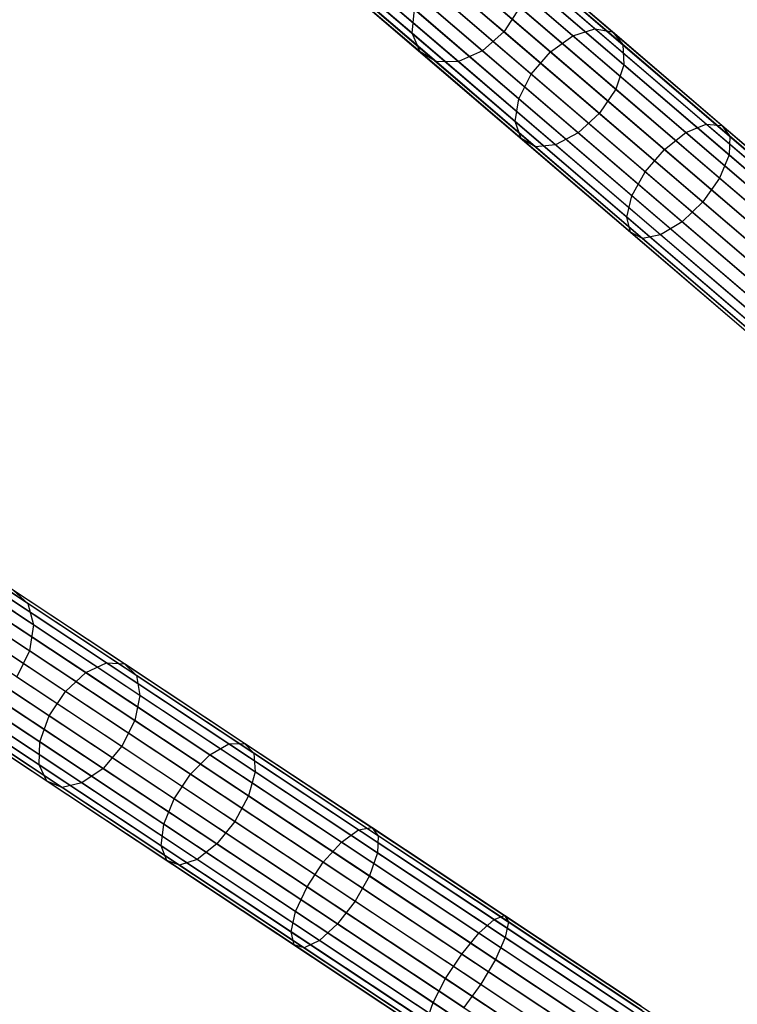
# Model space of a CAD drawing. Extents: x -102 to 102, y -101 to 102.
# Tile 166 of 256: x -77 to -67, y 47 to 61. Entities that reach past the tile are written whole.
import ezdxf

# ---------------------------------------------------------------- set-up
doc = ezdxf.new("R2010")
doc.units = 0
doc.header["$LTSCALE"] = 25.4
doc.layers.get('0').update_dxf_attribs({"linetype": 'CONTINUOUS'})

# ---------------------------------------------------------------- blocks, each defined once
blk = doc.blocks.new('NL2500011659_STL')
at = {"color": 0}
for p, q in [((-76.621, 66.405, -28.952), (-62.814, 54.576, -288.952)), ((-76.621, 66.405, -28.952), (-62.814, 54.576, -288.952)), ((-76.205, 66.416, -28.93), (-62.399, 54.587, -288.93)), ((-76.205, 66.416, -28.93), (-62.399, 54.587, -288.93)), ((-76.996, 66.227, -28.963), (-63.189, 54.398, -288.963)), ((-76.996, 66.227, -28.963), (-63.189, 54.398, -288.963)), ((-75.822, 66.257, -28.902), (-62.016, 54.428, -288.902)), ((-75.822, 66.257, -28.902), (-62.016, 54.428, -288.902)), ((-77.148, 66.083, -28.965), (-63.341, 54.254, -288.965)), ((-77.148, 66.083, -28.965), (-63.341, 54.254, -288.965)), ((-77.266, 65.911, -28.963), (-63.46, 54.082, -288.963)), ((-77.266, 65.911, -28.963), (-63.46, 54.082, -288.963)), ((-75.537, 65.955, -28.874), (-61.731, 54.127, -288.874)), ((-75.537, 65.955, -28.874), (-61.731, 54.127, -288.874)), ((-77.385, 65.513, -28.952), (-63.579, 53.684, -288.952)), ((-77.385, 65.513, -28.952), (-63.579, 53.684, -288.952)), ((-75.4, 65.564, -28.848), (-61.593, 53.735, -288.848)), ((-75.4, 65.564, -28.848), (-61.593, 53.735, -288.848)), ((-77.332, 65.101, -28.93), (-63.526, 53.272, -288.93)), ((-77.332, 65.101, -28.93), (-63.526, 53.272, -288.93)), ((-75.433, 65.15, -28.831), (-61.627, 53.321, -288.831)), ((-75.433, 65.15, -28.831), (-61.627, 53.321, -288.831)), ((-75.633, 64.785, -28.825), (-61.826, 52.956, -288.825)), ((-75.633, 64.785, -28.825), (-61.826, 52.956, -288.825)), ((-77.116, 64.746, -28.902), (-63.31, 52.918, -288.902)), ((-77.116, 64.746, -28.902), (-63.31, 52.918, -288.902)), ((-76.775, 64.511, -28.874), (-62.968, 52.682, -288.874)), ((-76.775, 64.511, -28.874), (-62.968, 52.682, -288.874)), ((-75.963, 64.532, -28.831), (-62.156, 52.703, -288.831)), ((-75.963, 64.532, -28.831), (-62.156, 52.703, -288.831)), ((-76.367, 64.435, -28.848), (-62.56, 52.606, -288.848)), ((-76.367, 64.435, -28.848), (-62.56, 52.606, -288.848)), ((-69.284, 60.486, -10.419), (-70.742, 61.735, -11.862)), ((-69.284, 60.486, -10.419), (-70.742, 61.735, -11.862)), ((-69.595, 60.386, -10.162), (-71.074, 61.654, -11.626)), ((-69.595, 60.386, -10.162), (-71.074, 61.654, -11.626)), ((-69.035, 60.442, -10.749), (-70.464, 61.666, -12.164)), ((-69.035, 60.442, -10.749), (-70.464, 61.666, -12.164)), ((-71.869, 60.42, -11.862), (-73.188, 61.55, -13.519)), ((-71.869, 60.42, -11.862), (-73.188, 61.55, -13.519)), ((-71.791, 61.494, -14.542), (-70.569, 60.446, -13.006)), ((-71.791, 61.494, -14.542), (-70.569, 60.446, -13.006)), ((-68.889, 60.26, -11.094), (-70.289, 61.459, -12.479)), ((-68.889, 60.26, -11.094), (-70.289, 61.459, -12.479)), ((-69.913, 60.158, -10.021), (-71.405, 61.436, -11.497)), ((-69.913, 60.158, -10.021), (-71.405, 61.436, -11.497)), ((-71.758, 60.156, -12.164), (-73.052, 61.264, -13.789)), ((-71.758, 60.156, -12.164), (-73.052, 61.264, -13.789)), ((-70.876, 60.174, -12.94), (-72.104, 61.226, -14.483)), ((-70.876, 60.174, -12.94), (-72.104, 61.226, -14.483)), ((-71.527, 60.015, -12.479), (-72.794, 61.101, -14.071)), ((-71.527, 60.015, -12.479), (-72.794, 61.101, -14.071)), ((-71.215, 60.021, -12.754), (-72.459, 61.087, -14.316)), ((-71.215, 60.021, -12.754), (-72.459, 61.087, -14.316)), ((-70.184, 59.843, -10.021), (-71.675, 61.121, -11.497)), ((-70.184, 59.843, -10.021), (-71.675, 61.121, -11.497)), ((-68.873, 59.972, -11.394), (-70.248, 61.15, -12.754)), ((-68.873, 59.972, -11.394), (-70.248, 61.15, -12.754)), ((-71.869, 60.42, -11.862), (-71.839, 60.761, -11.626)), ((-71.869, 60.42, -11.862), (-71.839, 60.761, -11.626)), ((-70.36, 59.493, -10.162), (-71.839, 60.761, -11.626)), ((-70.36, 59.493, -10.162), (-71.839, 60.761, -11.626)), ((-70.346, 60.792, -12.94), (-70.569, 60.446, -13.006)), ((-70.346, 60.792, -12.94), (-70.569, 60.446, -13.006)), ((-68.989, 59.629, -11.597), (-70.346, 60.792, -12.94)), ((-68.989, 59.629, -11.597), (-70.346, 60.792, -12.94)), ((-69.595, 60.386, -10.162), (-69.284, 60.486, -10.419)), ((-69.595, 60.386, -10.162), (-69.284, 60.486, -10.419)), ((-69.284, 60.486, -10.419), (-69.035, 60.442, -10.749)), ((-67.709, 59.136, -9.211), (-69.284, 60.486, -10.419)), ((-67.709, 59.136, -9.211), (-69.284, 60.486, -10.419)), ((-69.284, 60.486, -10.419), (-69.035, 60.442, -10.749)), ((-71.758, 60.156, -12.164), (-71.869, 60.42, -11.862)), ((-70.411, 59.171, -10.419), (-71.869, 60.42, -11.862)), ((-71.758, 60.156, -12.164), (-71.869, 60.42, -11.862)), ((-70.411, 59.171, -10.419), (-71.869, 60.42, -11.862)), ((-70.569, 60.446, -13.006), (-70.876, 60.174, -12.94)), ((-70.569, 60.446, -13.006), (-70.876, 60.174, -12.94)), ((-70.569, 60.446, -13.006), (-69.218, 59.289, -11.669)), ((-70.569, 60.446, -13.006), (-69.218, 59.289, -11.669)), ((-69.913, 60.158, -10.021), (-69.595, 60.386, -10.162)), ((-69.913, 60.158, -10.021), (-69.595, 60.386, -10.162)), ((-67.996, 59.016, -8.936), (-69.595, 60.386, -10.162)), ((-67.996, 59.016, -8.936), (-69.595, 60.386, -10.162)), ((-69.035, 60.442, -10.749), (-68.889, 60.26, -11.094)), ((-67.489, 59.118, -9.564), (-69.035, 60.442, -10.749)), ((-67.489, 59.118, -9.564), (-69.035, 60.442, -10.749)), ((-69.035, 60.442, -10.749), (-68.889, 60.26, -11.094)), ((-68.889, 60.26, -11.094), (-68.873, 59.972, -11.394)), ((-67.376, 58.963, -9.933), (-68.889, 60.26, -11.094)), ((-67.376, 58.963, -9.933), (-68.889, 60.26, -11.094)), ((-68.889, 60.26, -11.094), (-68.873, 59.972, -11.394)), ((-71.527, 60.015, -12.479), (-71.758, 60.156, -12.164)), ((-70.329, 58.931, -10.749), (-71.758, 60.156, -12.164)), ((-71.527, 60.015, -12.479), (-71.758, 60.156, -12.164)), ((-70.329, 58.931, -10.749), (-71.758, 60.156, -12.164)), ((-70.876, 60.174, -12.94), (-71.215, 60.021, -12.754)), ((-70.876, 60.174, -12.94), (-71.215, 60.021, -12.754)), ((-69.519, 59.011, -11.597), (-70.876, 60.174, -12.94)), ((-69.519, 59.011, -11.597), (-70.876, 60.174, -12.94)), ((-70.184, 59.843, -10.021), (-69.913, 60.158, -10.021)), ((-70.184, 59.843, -10.021), (-69.913, 60.158, -10.021)), ((-68.301, 58.777, -8.785), (-69.913, 60.158, -10.021)), ((-68.301, 58.777, -8.785), (-69.913, 60.158, -10.021)), ((-71.215, 60.021, -12.754), (-71.527, 60.015, -12.479)), ((-71.215, 60.021, -12.754), (-71.527, 60.015, -12.479)), ((-70.127, 58.815, -11.094), (-71.527, 60.015, -12.479)), ((-70.127, 58.815, -11.094), (-71.527, 60.015, -12.479)), ((-69.84, 58.844, -11.394), (-71.215, 60.021, -12.754)), ((-69.84, 58.844, -11.394), (-71.215, 60.021, -12.754)), ((-68.873, 59.972, -11.394), (-68.989, 59.629, -11.597)), ((-68.873, 59.972, -11.394), (-68.989, 59.629, -11.597)), ((-67.387, 58.699, -10.254), (-68.873, 59.972, -11.394)), ((-67.387, 58.699, -10.254), (-68.873, 59.972, -11.394)), ((-70.36, 59.493, -10.162), (-70.184, 59.843, -10.021)), ((-70.36, 59.493, -10.162), (-70.184, 59.843, -10.021)), ((-68.571, 58.461, -8.785), (-70.184, 59.843, -10.021)), ((-68.571, 58.461, -8.785), (-70.184, 59.843, -10.021)), ((-68.989, 59.629, -11.597), (-69.218, 59.289, -11.669)), ((-68.989, 59.629, -11.597), (-69.218, 59.289, -11.669)), ((-67.522, 58.372, -10.472), (-68.989, 59.629, -11.597)), ((-67.522, 58.372, -10.472), (-68.989, 59.629, -11.597)), ((-70.411, 59.171, -10.419), (-70.36, 59.493, -10.162)), ((-70.411, 59.171, -10.419), (-70.36, 59.493, -10.162)), ((-68.76, 58.123, -8.936), (-70.36, 59.493, -10.162)), ((-68.76, 58.123, -8.936), (-70.36, 59.493, -10.162)), ((-69.218, 59.289, -11.669), (-69.519, 59.011, -11.597)), ((-69.218, 59.289, -11.669), (-69.519, 59.011, -11.597)), ((-69.218, 59.289, -11.669), (-67.757, 58.038, -10.549)), ((-69.218, 59.289, -11.669), (-67.757, 58.038, -10.549)), ((-70.329, 58.931, -10.749), (-70.411, 59.171, -10.419)), ((-68.835, 57.821, -9.211), (-70.411, 59.171, -10.419)), ((-70.329, 58.931, -10.749), (-70.411, 59.171, -10.419)), ((-68.835, 57.821, -9.211), (-70.411, 59.171, -10.419)), ((-67.996, 59.016, -8.936), (-67.709, 59.136, -9.211)), ((-67.996, 59.016, -8.936), (-67.709, 59.136, -9.211)), ((-67.709, 59.136, -9.211), (-67.489, 59.118, -9.564)), ((-66.037, 57.704, -8.254), (-67.709, 59.136, -9.211)), ((-66.037, 57.704, -8.254), (-67.709, 59.136, -9.211)), ((-67.709, 59.136, -9.211), (-67.489, 59.118, -9.564)), ((-67.489, 59.118, -9.564), (-67.376, 58.963, -9.933)), ((-65.849, 57.713, -8.625), (-67.489, 59.118, -9.564)), ((-65.849, 57.713, -8.625), (-67.489, 59.118, -9.564)), ((-67.489, 59.118, -9.564), (-67.376, 58.963, -9.933)), ((-70.127, 58.815, -11.094), (-70.329, 58.931, -10.749)), ((-68.783, 57.607, -9.564), (-70.329, 58.931, -10.749)), ((-70.127, 58.815, -11.094), (-70.329, 58.931, -10.749)), ((-68.783, 57.607, -9.564), (-70.329, 58.931, -10.749)), ((-69.519, 59.011, -11.597), (-69.84, 58.844, -11.394)), ((-69.519, 59.011, -11.597), (-69.84, 58.844, -11.394)), ((-68.052, 57.754, -10.472), (-69.519, 59.011, -11.597)), ((-68.052, 57.754, -10.472), (-69.519, 59.011, -11.597)), ((-68.301, 58.777, -8.785), (-67.996, 59.016, -8.936)), ((-68.301, 58.777, -8.785), (-67.996, 59.016, -8.936)), ((-66.298, 57.562, -7.964), (-67.996, 59.016, -8.936)), ((-66.298, 57.562, -7.964), (-67.996, 59.016, -8.936)), ((-67.376, 58.963, -9.933), (-67.387, 58.699, -10.254)), ((-67.376, 58.963, -9.933), (-67.387, 58.699, -10.254)), ((-65.77, 57.587, -9.013), (-67.376, 58.963, -9.933)), ((-65.77, 57.587, -9.013), (-67.376, 58.963, -9.933)), ((-69.84, 58.844, -11.394), (-70.127, 58.815, -11.094)), ((-69.84, 58.844, -11.394), (-70.127, 58.815, -11.094)), ((-68.613, 57.519, -9.933), (-70.127, 58.815, -11.094)), ((-68.613, 57.519, -9.933), (-70.127, 58.815, -11.094)), ((-68.354, 57.571, -10.254), (-69.84, 58.844, -11.394)), ((-68.354, 57.571, -10.254), (-69.84, 58.844, -11.394)), ((-68.571, 58.461, -8.785), (-68.301, 58.777, -8.785)), ((-68.571, 58.461, -8.785), (-68.301, 58.777, -8.785)), ((-66.59, 57.311, -7.805), (-68.301, 58.777, -8.785)), ((-66.59, 57.311, -7.805), (-68.301, 58.777, -8.785)), ((-67.387, 58.699, -10.254), (-67.522, 58.372, -10.472)), ((-67.387, 58.699, -10.254), (-67.522, 58.372, -10.472)), ((-65.811, 57.349, -9.351), (-67.387, 58.699, -10.254)), ((-65.811, 57.349, -9.351), (-67.387, 58.699, -10.254)), ((-68.76, 58.123, -8.936), (-68.571, 58.461, -8.785)), ((-68.76, 58.123, -8.936), (-68.571, 58.461, -8.785)), ((-66.86, 56.995, -7.805), (-68.571, 58.461, -8.785)), ((-66.86, 56.995, -7.805), (-68.571, 58.461, -8.785)), ((-67.522, 58.372, -10.472), (-67.757, 58.038, -10.549)), ((-67.522, 58.372, -10.472), (-67.757, 58.038, -10.549)), ((-65.966, 57.038, -9.581), (-67.522, 58.372, -10.472)), ((-65.966, 57.038, -9.581), (-67.522, 58.372, -10.472)), ((-68.835, 57.821, -9.211), (-68.76, 58.123, -8.936)), ((-68.835, 57.821, -9.211), (-68.76, 58.123, -8.936)), ((-67.063, 56.669, -7.964), (-68.76, 58.123, -8.936)), ((-67.063, 56.669, -7.964), (-68.76, 58.123, -8.936)), ((-67.757, 58.038, -10.549), (-68.052, 57.754, -10.472)), ((-67.757, 58.038, -10.549), (-68.052, 57.754, -10.472)), ((-67.757, 58.038, -10.549), (-66.208, 56.71, -9.662)), ((-67.757, 58.038, -10.549), (-66.208, 56.71, -9.662)), ((-68.783, 57.607, -9.564), (-68.835, 57.821, -9.211)), ((-67.163, 56.388, -8.254), (-68.835, 57.821, -9.211)), ((-68.783, 57.607, -9.564), (-68.835, 57.821, -9.211)), ((-67.163, 56.388, -8.254), (-68.835, 57.821, -9.211)), ((-68.052, 57.754, -10.472), (-68.354, 57.571, -10.254)), ((-68.052, 57.754, -10.472), (-68.354, 57.571, -10.254)), ((-66.495, 56.421, -9.581), (-68.052, 57.754, -10.472)), ((-66.495, 56.421, -9.581), (-68.052, 57.754, -10.472)), ((-68.613, 57.519, -9.933), (-68.783, 57.607, -9.564)), ((-67.144, 56.202, -8.625), (-68.783, 57.607, -9.564)), ((-68.613, 57.519, -9.933), (-68.783, 57.607, -9.564)), ((-67.144, 56.202, -8.625), (-68.783, 57.607, -9.564)), ((-68.354, 57.571, -10.254), (-68.613, 57.519, -9.933)), ((-68.354, 57.571, -10.254), (-68.613, 57.519, -9.933)), ((-66.778, 56.22, -9.351), (-68.354, 57.571, -10.254)), ((-66.778, 56.22, -9.351), (-68.354, 57.571, -10.254)), ((-67.007, 56.143, -9.013), (-68.613, 57.519, -9.933)), ((-67.007, 56.143, -9.013), (-68.613, 57.519, -9.933)), ((-84.201, 56.484, -28.952), (-69.045, 46.442, -288.952)), ((-84.201, 56.484, -28.952), (-69.045, 46.442, -288.952)), ((-83.79, 56.546, -28.93), (-68.635, 46.503, -288.93)), ((-83.79, 56.546, -28.93), (-68.635, 46.503, -288.93)), ((-83.39, 56.435, -28.902), (-68.235, 46.393, -288.902)), ((-83.39, 56.435, -28.902), (-68.235, 46.393, -288.902)), ((-84.551, 56.261, -28.963), (-69.396, 46.218, -288.963)), ((-84.551, 56.261, -28.963), (-69.396, 46.218, -288.963)), ((-83.07, 56.171, -28.874), (-67.915, 46.128, -288.874)), ((-83.07, 56.171, -28.874), (-67.915, 46.128, -288.874)), ((-84.684, 56.099, -28.965), (-69.529, 46.057, -288.965)), ((-84.684, 56.099, -28.965), (-69.529, 46.057, -288.965)), ((-84.781, 55.914, -28.963), (-69.625, 45.872, -288.963)), ((-84.781, 55.914, -28.963), (-69.625, 45.872, -288.963)), ((-82.886, 55.799, -28.848), (-67.73, 45.757, -288.848)), ((-82.886, 55.799, -28.848), (-67.73, 45.757, -288.848)), ((-84.85, 55.504, -28.952), (-69.695, 45.462, -288.952)), ((-84.85, 55.504, -28.952), (-69.695, 45.462, -288.952)), ((-82.868, 55.384, -28.831), (-67.713, 45.342, -288.831)), ((-82.868, 55.384, -28.831), (-67.713, 45.342, -288.831)), ((-84.747, 55.102, -28.93), (-69.591, 45.06, -288.93)), ((-84.747, 55.102, -28.93), (-69.591, 45.06, -288.93)), ((-83.021, 54.997, -28.825), (-67.866, 44.955, -288.825)), ((-83.021, 54.997, -28.825), (-67.866, 44.955, -288.825)), ((-84.489, 54.777, -28.902), (-69.333, 44.735, -288.902)), ((-84.489, 54.777, -28.902), (-69.333, 44.735, -288.902)), ((-83.318, 54.706, -28.831), (-68.162, 44.664, -288.831)), ((-83.318, 54.706, -28.831), (-68.162, 44.664, -288.831)), ((-84.121, 54.585, -28.874), (-68.965, 44.543, -288.874)), ((-84.121, 54.585, -28.874), (-68.965, 44.543, -288.874)), ((-83.707, 54.56, -28.848), (-68.551, 44.518, -288.848)), ((-83.707, 54.56, -28.848), (-68.551, 44.518, -288.848)), ((-77.31, 52.354, -12.479), (-78.701, 53.276, -14.071)), ((-77.31, 52.354, -12.479), (-78.701, 53.276, -14.071)), ((-77.23, 52.052, -12.754), (-78.596, 52.957, -14.316)), ((-77.23, 52.052, -12.754), (-78.596, 52.957, -14.316)), ((-77.284, 51.684, -12.94), (-78.633, 52.578, -14.483)), ((-77.284, 51.684, -12.94), (-78.633, 52.578, -14.483)), ((-76.193, 51.512, -10.419), (-77.793, 52.572, -11.862)), ((-76.193, 51.512, -10.419), (-77.793, 52.572, -11.862)), ((-77.509, 52.538, -12.164), (-77.31, 52.354, -12.479)), ((-75.939, 51.498, -10.749), (-77.509, 52.538, -12.164)), ((-75.939, 51.498, -10.749), (-77.509, 52.538, -12.164)), ((-77.509, 52.538, -12.164), (-77.31, 52.354, -12.479)), ((-76.489, 51.374, -10.162), (-78.113, 52.45, -11.626)), ((-76.489, 51.374, -10.162), (-78.113, 52.45, -11.626)), ((-77.31, 52.354, -12.479), (-77.23, 52.052, -12.754)), ((-75.773, 51.335, -11.094), (-77.31, 52.354, -12.479)), ((-75.773, 51.335, -11.094), (-77.31, 52.354, -12.479)), ((-77.31, 52.354, -12.479), (-77.23, 52.052, -12.754)), ((-76.777, 51.109, -10.021), (-78.414, 52.194, -11.497)), ((-76.777, 51.109, -10.021), (-78.414, 52.194, -11.497)), ((-77.23, 52.052, -12.754), (-77.284, 51.684, -12.94)), ((-77.23, 52.052, -12.754), (-77.284, 51.684, -12.94)), ((-75.722, 51.052, -11.394), (-77.23, 52.052, -12.754)), ((-75.722, 51.052, -11.394), (-77.23, 52.052, -12.754)), ((-77.006, 50.762, -10.021), (-78.644, 51.847, -11.497)), ((-77.006, 50.762, -10.021), (-78.644, 51.847, -11.497)), ((-77.284, 51.684, -12.94), (-77.462, 51.314, -13.006)), ((-77.284, 51.684, -12.94), (-77.462, 51.314, -13.006)), ((-75.795, 50.697, -11.597), (-77.284, 51.684, -12.94)), ((-75.795, 50.697, -11.597), (-77.284, 51.684, -12.94)), ((-77.138, 50.394, -10.162), (-78.762, 51.47, -11.626)), ((-77.138, 50.394, -10.162), (-78.762, 51.47, -11.626)), ((-76.489, 51.374, -10.162), (-76.193, 51.512, -10.419)), ((-76.489, 51.374, -10.162), (-76.193, 51.512, -10.419)), ((-76.193, 51.512, -10.419), (-75.939, 51.498, -10.749)), ((-74.463, 50.366, -9.211), (-76.193, 51.512, -10.419)), ((-74.463, 50.366, -9.211), (-76.193, 51.512, -10.419)), ((-76.193, 51.512, -10.419), (-75.939, 51.498, -10.749)), ((-75.939, 51.498, -10.749), (-75.773, 51.335, -11.094)), ((-74.243, 50.374, -9.564), (-75.939, 51.498, -10.749)), ((-74.243, 50.374, -9.564), (-75.939, 51.498, -10.749)), ((-75.939, 51.498, -10.749), (-75.773, 51.335, -11.094)), ((-77.462, 51.314, -13.006), (-75.98, 50.332, -11.669)), ((-77.462, 51.314, -13.006), (-75.98, 50.332, -11.669)), ((-76.777, 51.109, -10.021), (-76.489, 51.374, -10.162)), ((-76.777, 51.109, -10.021), (-76.489, 51.374, -10.162)), ((-74.733, 50.211, -8.936), (-76.489, 51.374, -10.162)), ((-74.733, 50.211, -8.936), (-76.489, 51.374, -10.162)), ((-75.773, 51.335, -11.094), (-75.722, 51.052, -11.394)), ((-74.112, 50.235, -9.933), (-75.773, 51.335, -11.094)), ((-74.112, 50.235, -9.933), (-75.773, 51.335, -11.094)), ((-75.773, 51.335, -11.094), (-75.722, 51.052, -11.394)), ((-77.149, 50.068, -10.419), (-78.749, 51.128, -11.862)), ((-77.149, 50.068, -10.419), (-78.749, 51.128, -11.862)), ((-76.244, 50.019, -11.597), (-77.734, 51.006, -12.94)), ((-76.244, 50.019, -11.597), (-77.734, 51.006, -12.94)), ((-77.006, 50.762, -10.021), (-76.777, 51.109, -10.021)), ((-77.006, 50.762, -10.021), (-76.777, 51.109, -10.021)), ((-75.007, 49.936, -8.785), (-76.777, 51.109, -10.021)), ((-75.007, 49.936, -8.785), (-76.777, 51.109, -10.021)), ((-75.722, 51.052, -11.394), (-75.795, 50.697, -11.597)), ((-75.722, 51.052, -11.394), (-75.795, 50.697, -11.597)), ((-74.091, 49.971, -10.254), (-75.722, 51.052, -11.394)), ((-74.091, 49.971, -10.254), (-75.722, 51.052, -11.394)), ((-77.038, 49.84, -10.749), (-78.607, 50.88, -12.164)), ((-77.038, 49.84, -10.749), (-78.607, 50.88, -12.164)), ((-76.823, 49.75, -11.094), (-78.36, 50.768, -12.479)), ((-76.823, 49.75, -11.094), (-78.36, 50.768, -12.479)), ((-76.543, 49.813, -11.394), (-78.051, 50.813, -12.754)), ((-76.543, 49.813, -11.394), (-78.051, 50.813, -12.754)), ((-77.138, 50.394, -10.162), (-77.006, 50.762, -10.021)), ((-77.138, 50.394, -10.162), (-77.006, 50.762, -10.021)), ((-75.236, 49.59, -8.785), (-77.006, 50.762, -10.021)), ((-75.236, 49.59, -8.785), (-77.006, 50.762, -10.021)), ((-75.795, 50.697, -11.597), (-75.98, 50.332, -11.669)), ((-75.795, 50.697, -11.597), (-75.98, 50.332, -11.669)), ((-74.185, 49.63, -10.472), (-75.795, 50.697, -11.597)), ((-74.185, 49.63, -10.472), (-75.795, 50.697, -11.597)), ((-77.149, 50.068, -10.419), (-77.138, 50.394, -10.162)), ((-77.149, 50.068, -10.419), (-77.138, 50.394, -10.162)), ((-75.383, 49.231, -8.936), (-77.138, 50.394, -10.162)), ((-75.383, 49.231, -8.936), (-77.138, 50.394, -10.162)), ((-75.98, 50.332, -11.669), (-76.244, 50.019, -11.597)), ((-75.98, 50.332, -11.669), (-76.244, 50.019, -11.597)), ((-75.98, 50.332, -11.669), (-74.377, 49.269, -10.549)), ((-75.98, 50.332, -11.669), (-74.377, 49.269, -10.549)), ((-74.733, 50.211, -8.936), (-74.463, 50.366, -9.211)), ((-74.733, 50.211, -8.936), (-74.463, 50.366, -9.211)), ((-74.463, 50.366, -9.211), (-74.243, 50.374, -9.564)), ((-74.463, 50.366, -9.211), (-74.243, 50.374, -9.564)), ((-72.628, 49.149, -8.254), (-74.463, 50.366, -9.211)), ((-72.628, 49.149, -8.254), (-74.463, 50.366, -9.211)), ((-74.243, 50.374, -9.564), (-74.112, 50.235, -9.933)), ((-72.443, 49.181, -8.625), (-74.243, 50.374, -9.564)), ((-72.443, 49.181, -8.625), (-74.243, 50.374, -9.564)), ((-74.243, 50.374, -9.564), (-74.112, 50.235, -9.933)), ((-75.007, 49.936, -8.785), (-74.733, 50.211, -8.936)), ((-75.007, 49.936, -8.785), (-74.733, 50.211, -8.936)), ((-72.87, 48.976, -7.964), (-74.733, 50.211, -8.936)), ((-72.87, 48.976, -7.964), (-74.733, 50.211, -8.936)), ((-74.112, 50.235, -9.933), (-74.091, 49.971, -10.254)), ((-72.349, 49.066, -9.013), (-74.112, 50.235, -9.933)), ((-72.349, 49.066, -9.013), (-74.112, 50.235, -9.933)), ((-74.112, 50.235, -9.933), (-74.091, 49.971, -10.254)), ((-77.038, 49.84, -10.749), (-77.149, 50.068, -10.419)), ((-75.42, 48.922, -9.211), (-77.149, 50.068, -10.419)), ((-77.038, 49.84, -10.749), (-77.149, 50.068, -10.419)), ((-75.42, 48.922, -9.211), (-77.149, 50.068, -10.419)), ((-76.244, 50.019, -11.597), (-76.543, 49.813, -11.394)), ((-76.244, 50.019, -11.597), (-76.543, 49.813, -11.394)), ((-74.634, 48.952, -10.472), (-76.244, 50.019, -11.597)), ((-74.634, 48.952, -10.472), (-76.244, 50.019, -11.597)), ((-75.236, 49.59, -8.785), (-75.007, 49.936, -8.785)), ((-75.236, 49.59, -8.785), (-75.007, 49.936, -8.785)), ((-73.129, 48.692, -7.805), (-75.007, 49.936, -8.785)), ((-73.129, 48.692, -7.805), (-75.007, 49.936, -8.785)), ((-74.091, 49.971, -10.254), (-74.185, 49.63, -10.472)), ((-74.091, 49.971, -10.254), (-74.185, 49.63, -10.472)), ((-72.36, 48.825, -9.351), (-74.091, 49.971, -10.254)), ((-72.36, 48.825, -9.351), (-74.091, 49.971, -10.254)), ((-76.823, 49.75, -11.094), (-77.038, 49.84, -10.749)), ((-75.342, 48.716, -9.564), (-77.038, 49.84, -10.749)), ((-76.823, 49.75, -11.094), (-77.038, 49.84, -10.749)), ((-75.342, 48.716, -9.564), (-77.038, 49.84, -10.749)), ((-76.543, 49.813, -11.394), (-76.823, 49.75, -11.094)), ((-76.543, 49.813, -11.394), (-76.823, 49.75, -11.094)), ((-75.162, 48.649, -9.933), (-76.823, 49.75, -11.094)), ((-75.162, 48.649, -9.933), (-76.823, 49.75, -11.094)), ((-74.912, 48.732, -10.254), (-76.543, 49.813, -11.394)), ((-74.912, 48.732, -10.254), (-76.543, 49.813, -11.394)), ((-74.185, 49.63, -10.472), (-74.377, 49.269, -10.549)), ((-74.185, 49.63, -10.472), (-74.377, 49.269, -10.549)), ((-72.476, 48.498, -9.581), (-74.185, 49.63, -10.472)), ((-72.476, 48.498, -9.581), (-74.185, 49.63, -10.472)), ((-75.383, 49.231, -8.936), (-75.236, 49.59, -8.785)), ((-75.383, 49.231, -8.936), (-75.236, 49.59, -8.785)), ((-73.358, 48.345, -7.805), (-75.236, 49.59, -8.785)), ((-73.358, 48.345, -7.805), (-75.236, 49.59, -8.785)), ((-75.42, 48.922, -9.211), (-75.383, 49.231, -8.936)), ((-75.42, 48.922, -9.211), (-75.383, 49.231, -8.936)), ((-73.519, 47.996, -7.964), (-75.383, 49.231, -8.936)), ((-73.519, 47.996, -7.964), (-75.383, 49.231, -8.936)), ((-74.377, 49.269, -10.549), (-74.634, 48.952, -10.472)), ((-74.377, 49.269, -10.549), (-74.634, 48.952, -10.472)), ((-74.377, 49.269, -10.549), (-72.676, 48.142, -9.662)), ((-74.377, 49.269, -10.549), (-72.676, 48.142, -9.662)), ((-72.628, 49.149, -8.254), (-72.443, 49.181, -8.625)), ((-72.628, 49.149, -8.254), (-72.443, 49.181, -8.625)), ((-72.443, 49.181, -8.625), (-72.349, 49.066, -9.013)), ((-70.564, 47.936, -7.945), (-72.443, 49.181, -8.625)), ((-70.564, 47.936, -7.945), (-72.443, 49.181, -8.625)), ((-72.443, 49.181, -8.625), (-72.349, 49.066, -9.013)), ((-72.87, 48.976, -7.964), (-72.628, 49.149, -8.254)), ((-72.87, 48.976, -7.964), (-72.628, 49.149, -8.254)), ((-70.712, 47.88, -7.56), (-72.628, 49.149, -8.254)), ((-70.712, 47.88, -7.56), (-72.628, 49.149, -8.254)), ((-72.349, 49.066, -9.013), (-72.36, 48.825, -9.351)), ((-72.349, 49.066, -9.013), (-72.36, 48.825, -9.351)), ((-70.508, 47.847, -8.347), (-72.349, 49.066, -9.013)), ((-70.508, 47.847, -8.347), (-72.349, 49.066, -9.013)), ((-75.342, 48.716, -9.564), (-75.42, 48.922, -9.211)), ((-73.584, 47.706, -8.254), (-75.42, 48.922, -9.211)), ((-75.342, 48.716, -9.564), (-75.42, 48.922, -9.211)), ((-73.584, 47.706, -8.254), (-75.42, 48.922, -9.211)), ((-74.634, 48.952, -10.472), (-74.912, 48.732, -10.254)), ((-74.634, 48.952, -10.472), (-74.912, 48.732, -10.254)), ((-72.925, 47.82, -9.581), (-74.634, 48.952, -10.472)), ((-72.925, 47.82, -9.581), (-74.634, 48.952, -10.472)), ((-73.129, 48.692, -7.805), (-72.87, 48.976, -7.964)), ((-73.129, 48.692, -7.805), (-72.87, 48.976, -7.964)), ((-70.925, 47.687, -7.26), (-72.87, 48.976, -7.964)), ((-70.925, 47.687, -7.26), (-72.87, 48.976, -7.964)), ((-72.36, 48.825, -9.351), (-72.476, 48.498, -9.581)), ((-72.36, 48.825, -9.351), (-72.476, 48.498, -9.581)), ((-70.553, 47.627, -8.698), (-72.36, 48.825, -9.351)), ((-70.553, 47.627, -8.698), (-72.36, 48.825, -9.351)), ((-75.162, 48.649, -9.933), (-75.342, 48.716, -9.564)), ((-73.542, 47.523, -8.625), (-75.342, 48.716, -9.564)), ((-75.162, 48.649, -9.933), (-75.342, 48.716, -9.564)), ((-73.542, 47.523, -8.625), (-75.342, 48.716, -9.564)), ((-74.912, 48.732, -10.254), (-75.162, 48.649, -9.933)), ((-74.912, 48.732, -10.254), (-75.162, 48.649, -9.933)), ((-73.399, 47.481, -9.013), (-75.162, 48.649, -9.933)), ((-73.399, 47.481, -9.013), (-75.162, 48.649, -9.933)), ((-73.181, 47.586, -9.351), (-74.912, 48.732, -10.254)), ((-73.181, 47.586, -9.351), (-74.912, 48.732, -10.254)), ((-73.358, 48.345, -7.805), (-73.129, 48.692, -7.805)), ((-73.358, 48.345, -7.805), (-73.129, 48.692, -7.805)), ((-71.168, 47.392, -7.095), (-73.129, 48.692, -7.805)), ((-71.168, 47.392, -7.095), (-73.129, 48.692, -7.805)), ((-72.476, 48.498, -9.581), (-72.676, 48.142, -9.662)), ((-72.476, 48.498, -9.581), (-72.676, 48.142, -9.662)), ((-70.692, 47.316, -8.935), (-72.476, 48.498, -9.581)), ((-70.692, 47.316, -8.935), (-72.476, 48.498, -9.581)), ((-73.519, 47.996, -7.964), (-73.358, 48.345, -7.805)), ((-73.519, 47.996, -7.964), (-73.358, 48.345, -7.805)), ((-71.397, 47.046, -7.095), (-73.358, 48.345, -7.805)), ((-71.397, 47.046, -7.095), (-73.358, 48.345, -7.805)), ((-72.676, 48.142, -9.662), (-72.925, 47.82, -9.581)), ((-72.676, 48.142, -9.662), (-72.925, 47.82, -9.581)), ((-72.676, 48.142, -9.662), (-70.9, 46.965, -9.019)), ((-72.676, 48.142, -9.662), (-70.9, 46.965, -9.019)), ((-73.584, 47.706, -8.254), (-73.519, 47.996, -7.964)), ((-73.584, 47.706, -8.254), (-73.519, 47.996, -7.964)), ((-71.574, 46.707, -7.26), (-73.519, 47.996, -7.964)), ((-71.574, 46.707, -7.26), (-73.519, 47.996, -7.964)), ((-70.712, 47.88, -7.56), (-70.564, 47.936, -7.945)), ((-70.712, 47.88, -7.56), (-70.564, 47.936, -7.945)), ((-70.564, 47.936, -7.945), (-70.508, 47.847, -8.347)), ((-68.631, 46.656, -7.533), (-70.564, 47.936, -7.945)), ((-68.631, 46.656, -7.533), (-70.564, 47.936, -7.945)), ((-70.564, 47.936, -7.945), (-70.508, 47.847, -8.347)), ((-72.925, 47.82, -9.581), (-73.181, 47.586, -9.351)), ((-72.925, 47.82, -9.581), (-73.181, 47.586, -9.351)), ((-71.141, 46.637, -8.935), (-72.925, 47.82, -9.581)), ((-71.141, 46.637, -8.935), (-72.925, 47.82, -9.581)), ((-70.925, 47.687, -7.26), (-70.712, 47.88, -7.56)), ((-70.925, 47.687, -7.26), (-70.712, 47.88, -7.56)), ((-68.741, 46.574, -7.141), (-70.712, 47.88, -7.56)), ((-68.741, 46.574, -7.141), (-70.712, 47.88, -7.56)), ((-70.508, 47.847, -8.347), (-70.553, 47.627, -8.698)), ((-70.508, 47.847, -8.347), (-70.553, 47.627, -8.698)), ((-68.615, 46.593, -7.944), (-70.508, 47.847, -8.347)), ((-68.615, 46.593, -7.944), (-70.508, 47.847, -8.347)), ((-73.542, 47.523, -8.625), (-73.584, 47.706, -8.254)), ((-71.668, 46.436, -7.56), (-73.584, 47.706, -8.254)), ((-73.542, 47.523, -8.625), (-73.584, 47.706, -8.254)), ((-71.668, 46.436, -7.56), (-73.584, 47.706, -8.254)), ((-71.168, 47.392, -7.095), (-70.925, 47.687, -7.26)), ((-71.168, 47.392, -7.095), (-70.925, 47.687, -7.26)), ((-68.925, 46.362, -6.834), (-70.925, 47.687, -7.26)), ((-68.925, 46.362, -6.834), (-70.925, 47.687, -7.26)), ((-73.399, 47.481, -9.013), (-73.542, 47.523, -8.625)), ((-71.663, 46.278, -7.945), (-73.542, 47.523, -8.625)), ((-73.399, 47.481, -9.013), (-73.542, 47.523, -8.625)), ((-71.663, 46.278, -7.945), (-73.542, 47.523, -8.625)), ((-73.181, 47.586, -9.351), (-73.399, 47.481, -9.013)), ((-73.181, 47.586, -9.351), (-73.399, 47.481, -9.013)), ((-71.374, 46.388, -8.698), (-73.181, 47.586, -9.351)), ((-71.374, 46.388, -8.698), (-73.181, 47.586, -9.351)), ((-70.553, 47.627, -8.698), (-70.692, 47.316, -8.935)), ((-70.553, 47.627, -8.698), (-70.692, 47.316, -8.935)), ((-68.695, 46.396, -8.302), (-70.553, 47.627, -8.698)), ((-68.695, 46.396, -8.302), (-70.553, 47.627, -8.698)), ((-71.559, 46.261, -8.347), (-73.399, 47.481, -9.013)), ((-71.559, 46.261, -8.347), (-73.399, 47.481, -9.013)), ((-71.397, 47.046, -7.095), (-71.168, 47.392, -7.095)), ((-71.397, 47.046, -7.095), (-71.168, 47.392, -7.095)), ((-69.151, 46.056, -6.666), (-71.168, 47.392, -7.095)), ((-69.151, 46.056, -6.666), (-71.168, 47.392, -7.095)), ((-70.692, 47.316, -8.935), (-70.9, 46.965, -9.019)), ((-70.692, 47.316, -8.935), (-70.9, 46.965, -9.019)), ((-68.857, 46.1, -8.544), (-70.692, 47.316, -8.935)), ((-68.857, 46.1, -8.544), (-70.692, 47.316, -8.935)), ((-71.574, 46.707, -7.26), (-71.397, 47.046, -7.095)), ((-71.574, 46.707, -7.26), (-71.397, 47.046, -7.095)), ((-69.381, 45.71, -6.666), (-71.397, 47.046, -7.095)), ((-69.381, 45.71, -6.666), (-71.397, 47.046, -7.095)), ((-70.9, 46.965, -9.019), (-71.141, 46.637, -8.935)), ((-70.9, 46.965, -9.019), (-71.141, 46.637, -8.935)), ((-70.9, 46.965, -9.019), (-69.073, 45.755, -8.63)), ((-70.9, 46.965, -9.019), (-69.073, 45.755, -8.63)), ((-71.668, 46.436, -7.56), (-71.574, 46.707, -7.26)), ((-71.668, 46.436, -7.56), (-71.574, 46.707, -7.26)), ((-69.574, 45.382, -6.834), (-71.574, 46.707, -7.26)), ((-69.574, 45.382, -6.834), (-71.574, 46.707, -7.26))]:
    blk.add_line(p, q, dxfattribs=at)

msp = doc.modelspace()

# ---------------------------------------------------------------- block references
at = {"color": 0}
msp.add_blockref('NL2500011659_STL', (0, 0), dxfattribs=at)

doc.saveas('drawing.dxf')
